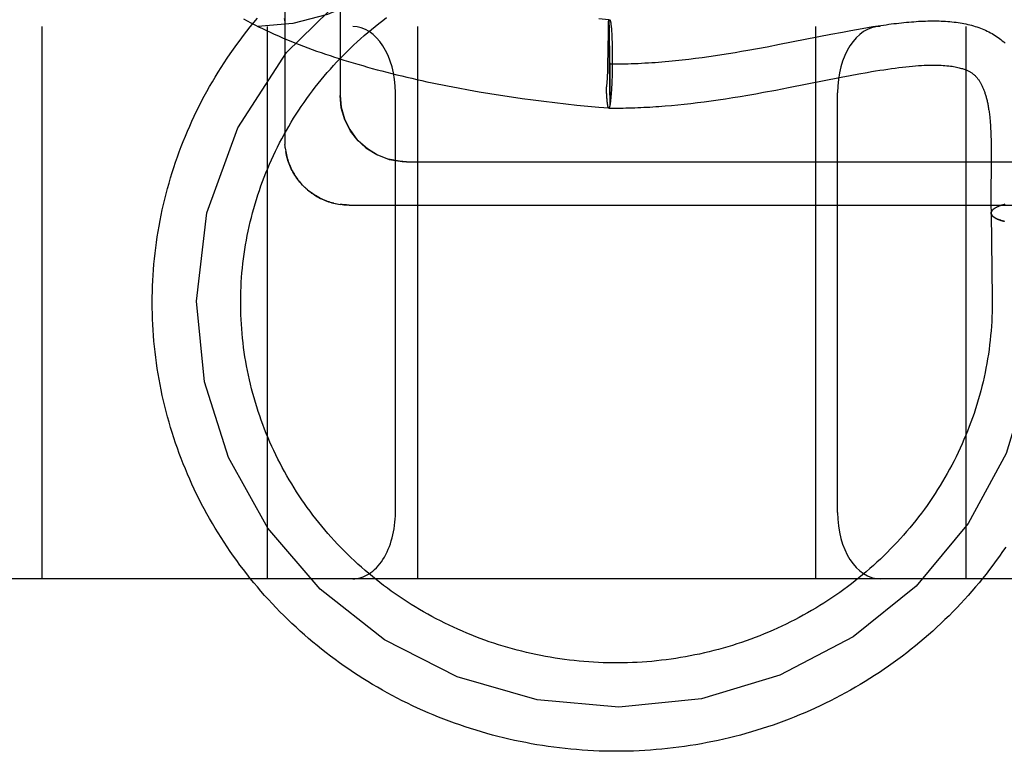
# Model space of a CAD drawing. Header units: inches. Extents: x 0 to 215, y 0 to 139.
# Tile 61 of 112: x 126.313 to 126.536, y 47.72 to 47.885. Entities that reach past the tile are written whole.
import ezdxf

# ---------------------------------------------------------------- set-up
doc = ezdxf.new("R2010")
doc.units = ezdxf.units.IN
doc.header["$LTSCALE"] = 11.804375
doc.header["$MEASUREMENT"] = 0
doc.linetypes.add('HIDDEN', pattern=[0.2, 0.1, -0.1])
doc.layers.add('DEFAULT_2', color=8, linetype='HIDDEN')

msp = doc.modelspace()

# ---------------------------------------------------------------- linework, layer by layer
at = {"layer": 'DEFAULT_2', "color": 8, "linetype": 'HIDDEN'}
for p, q in [((126.37289, 48.04699), (126.37289, 47.85766)), ((126.38539, 48.04088), (126.38539, 47.86798)), ((126.44615, 47.8851), (126.44388, 47.88531)), ((126.44612, 47.88461), (126.44615, 47.8851)), ((124.60289, 47.88358), (126.80789, 47.88358)), ((126.31789, 47.88358), (126.31789, 47.75858)), ((126.36889, 47.88358), (126.36889, 47.75858)), ((126.40289, 47.88358), (126.40289, 47.75858)), ((126.44608, 47.8827), (126.4461, 47.88333)), ((126.44612, 47.88461), (126.44637, 47.86559)), ((126.44617, 47.8849), (126.44617, 47.8848)), ((126.44617, 47.8848), (126.44618, 47.8847)), ((126.44618, 47.8847), (126.44619, 47.8845)), ((126.44619, 47.8845), (126.4462, 47.88419)), ((126.4462, 47.88419), (126.44621, 47.88371)), ((126.44621, 47.88371), (126.44623, 47.88275)), ((126.44623, 47.88275), (126.44627, 47.88094)), ((126.44671, 47.88339), (126.44673, 47.88315)), ((126.44673, 47.88315), (126.44675, 47.8829)), ((126.44675, 47.8829), (126.44677, 47.88263)), ((126.49289, 47.88358), (126.49289, 47.75858)), ((126.50091, 47.88267), (126.50218, 47.8829)), ((126.50218, 47.8829), (126.50343, 47.88312)), ((126.50343, 47.88312), (126.50467, 47.88333)), ((126.50467, 47.88333), (126.50589, 47.88353)), ((126.50589, 47.88353), (126.5071, 47.88372)), ((126.52689, 47.88358), (126.52689, 47.75858)), ((126.44605, 47.88088), (126.44608, 47.8827)), ((126.44627, 47.88094), (126.44632, 47.87758)), ((126.44677, 47.88263), (126.44679, 47.88235)), ((126.44679, 47.88235), (126.44681, 47.88206)), ((126.44681, 47.88206), (126.44682, 47.88176)), ((126.44682, 47.88176), (126.44684, 47.88145)), ((126.44684, 47.88145), (126.44685, 47.88112)), ((126.44685, 47.88112), (126.44687, 47.88062)), ((126.44687, 47.88062), (126.44689, 47.88009)), ((126.48479, 47.87953), (126.49638, 47.88181)), ((126.49638, 47.88181), (126.49899, 47.88231)), ((126.49899, 47.88231), (126.50091, 47.88267)), ((126.446, 47.87772), (126.44602, 47.87851)), ((126.44689, 47.88009), (126.44691, 47.87954)), ((126.44691, 47.87954), (126.44692, 47.87898)), ((126.44692, 47.87898), (126.44693, 47.8784)), ((126.44693, 47.8784), (126.44694, 47.87781)), ((126.47763, 47.87819), (126.4798, 47.87858)), ((126.4798, 47.87858), (126.48195, 47.87898)), ((126.48195, 47.87898), (126.48479, 47.87953)), ((126.44596, 47.87528), (126.446, 47.87772)), ((126.44632, 47.87758), (126.44636, 47.87316)), ((126.44694, 47.87781), (126.44694, 47.87721)), ((126.44694, 47.87721), (126.44694, 47.8766)), ((126.44694, 47.8766), (126.44694, 47.87578)), ((126.46427, 47.87618), (126.46578, 47.87636)), ((126.46578, 47.87636), (126.46728, 47.87656)), ((126.46728, 47.87656), (126.46878, 47.87677)), ((126.46878, 47.87677), (126.47027, 47.87699)), ((126.47027, 47.87699), (126.47176, 47.87721)), ((126.47176, 47.87721), (126.47324, 47.87745)), ((126.47324, 47.87745), (126.47471, 47.87769)), ((126.47471, 47.87769), (126.47617, 47.87794)), ((126.47617, 47.87794), (126.47763, 47.87819)), ((126.44592, 47.87364), (126.44594, 47.87426)), ((126.44594, 47.87426), (126.44596, 47.87528)), ((126.44692, 47.87412), (126.44691, 47.87331)), ((126.44693, 47.87495), (126.44692, 47.87412)), ((126.44694, 47.87578), (126.44693, 47.87495)), ((126.44586, 47.87199), (126.44588, 47.87244)), ((126.4459, 47.87304), (126.44592, 47.87364)), ((126.44636, 47.87316), (126.44638, 47.86964)), ((126.44688, 47.8721), (126.44686, 47.87152)), ((126.44689, 47.8727), (126.44688, 47.8721)), ((126.44691, 47.87331), (126.44689, 47.8727)), ((126.48681, 47.86973), (126.49872, 47.87208)), ((126.49872, 47.87208), (126.50072, 47.87246)), ((126.50072, 47.87246), (126.50269, 47.87283)), ((126.41206, 47.86965), (126.41444, 47.86921)), ((126.44564, 47.86914), (126.44562, 47.86964)), ((126.44563, 47.86947), (126.44562, 47.86964)), ((126.44638, 47.86964), (126.44639, 47.86771)), ((126.44678, 47.86985), (126.44676, 47.86933)), ((126.44681, 47.87039), (126.44678, 47.86985)), ((126.44684, 47.87094), (126.44681, 47.87039)), ((126.44686, 47.87152), (126.44684, 47.87094)), ((126.48395, 47.86918), (126.48681, 47.86973)), ((126.39789, 47.77358), (126.39789, 47.86858)), ((126.41444, 47.86921), (126.41684, 47.86879)), ((126.41684, 47.86879), (126.41925, 47.86839)), ((126.41925, 47.86839), (126.42168, 47.86801)), ((126.42168, 47.86801), (126.42411, 47.86764)), ((126.42411, 47.86764), (126.42656, 47.86729)), ((126.42656, 47.86729), (126.42902, 47.86695)), ((126.44565, 47.86882), (126.44564, 47.86914)), ((126.44567, 47.86851), (126.44565, 47.86882)), ((126.44568, 47.86821), (126.44567, 47.86851)), ((126.4457, 47.86792), (126.44568, 47.86821)), ((126.44572, 47.86765), (126.4457, 47.86792)), ((126.44574, 47.86738), (126.44572, 47.86765)), ((126.44576, 47.86713), (126.44574, 47.86738)), ((126.44639, 47.86771), (126.44638, 47.86668)), ((126.44662, 47.8675), (126.4466, 47.86724)), ((126.44665, 47.86778), (126.44662, 47.8675)), ((126.44667, 47.86807), (126.44665, 47.86778)), ((126.44669, 47.86837), (126.44667, 47.86807)), ((126.44672, 47.86868), (126.44669, 47.86837)), ((126.44674, 47.869), (126.44672, 47.86868)), ((126.44676, 47.86933), (126.44674, 47.869)), ((126.47091, 47.86697), (126.47254, 47.86721)), ((126.47254, 47.86721), (126.47421, 47.86747)), ((126.47421, 47.86747), (126.4759, 47.86775)), ((126.4759, 47.86775), (126.47763, 47.86804)), ((126.47763, 47.86804), (126.47939, 47.86835)), ((126.47939, 47.86835), (126.48118, 47.86867)), ((126.48118, 47.86867), (126.48395, 47.86918)), ((126.49789, 47.77358), (126.49789, 47.86858)), ((126.42902, 47.86695), (126.43149, 47.86664)), ((126.43149, 47.86664), (126.43396, 47.86634)), ((126.43396, 47.86634), (126.43644, 47.86605)), ((126.43644, 47.86605), (126.43892, 47.86579)), ((126.43892, 47.86579), (126.44141, 47.86554)), ((126.44141, 47.86554), (126.4439, 47.86531)), ((126.4439, 47.86531), (126.44615, 47.86512)), ((126.44578, 47.86688), (126.44576, 47.86713)), ((126.44579, 47.86678), (126.44577, 47.86701)), ((126.44587, 47.86606), (126.44586, 47.86615)), ((126.44588, 47.86597), (126.44587, 47.86608)), ((126.44591, 47.86584), (126.44589, 47.86592)), ((126.44592, 47.86574), (126.44591, 47.86584)), ((126.44593, 47.86567), (126.44592, 47.86576)), ((126.44594, 47.86561), (126.44593, 47.86569)), ((126.44596, 47.86554), (126.44594, 47.86563)), ((126.44597, 47.86549), (126.44596, 47.86557)), ((126.44638, 47.86581), (126.44637, 47.86559)), ((126.44638, 47.86668), (126.44638, 47.86615)), ((126.44638, 47.86615), (126.44638, 47.86581)), ((126.46031, 47.86571), (126.46175, 47.86584)), ((126.46175, 47.86584), (126.46321, 47.86599)), ((126.46321, 47.86599), (126.4647, 47.86616)), ((126.4647, 47.86616), (126.4662, 47.86634)), ((126.4662, 47.86634), (126.46774, 47.86653)), ((126.46774, 47.86653), (126.46931, 47.86674)), ((126.46931, 47.86674), (126.47091, 47.86697)), ((126.53259, 47.85876), (126.53261, 47.85792)), ((126.37297, 47.8561), (126.37303, 47.85566)), ((126.53261, 47.85792), (126.53263, 47.85703)), ((126.53263, 47.85703), (126.53264, 47.85612)), ((126.53264, 47.85612), (126.53264, 47.85517)), ((126.37302, 47.85571), (126.37309, 47.85525)), ((126.53264, 47.85517), (126.53264, 47.85369)), ((126.40039, 47.85297), (126.62039, 47.85297)), ((126.53264, 47.85369), (126.53262, 47.85105)), ((126.37713, 47.84741), (126.37682, 47.84773)), ((126.37741, 47.84714), (126.3771, 47.84744)), ((126.3777, 47.84687), (126.37738, 47.84717)), ((126.53259, 47.84816), (126.53258, 47.84625)), ((126.378, 47.84661), (126.37766, 47.84691)), ((126.53258, 47.84625), (126.53258, 47.8449)), ((126.53258, 47.8449), (126.53259, 47.84346)), ((126.38427, 47.8435), (126.38468, 47.84342)), ((126.38582, 47.84325), (126.38539, 47.8433)), ((126.53437, 47.84287), (126.53365, 47.84253)), ((126.53451, 47.84293), (126.53437, 47.84287)), ((126.53464, 47.84298), (126.53449, 47.84292)), ((126.53476, 47.84302), (126.53461, 47.84297)), ((126.535, 47.8431), (126.53487, 47.84306)), ((126.53517, 47.84316), (126.535, 47.8431)), ((126.53531, 47.8432), (126.53514, 47.84315)), ((126.53556, 47.84327), (126.53542, 47.84323)), ((126.53575, 47.84333), (126.53556, 47.84327)), ((126.53264, 47.84134), (126.53288, 47.82207)), ((126.53288, 47.82207), (126.53289, 47.82108)), ((126.91789, 47.75858), (124.60289, 47.75858))]:
    msp.add_line(p, q, dxfattribs=at)
for points in [[(126.43743, 48.00858), (126.43703, 47.99449), (126.43584, 47.98046), (126.43384, 47.96669), (126.431, 47.95328), (126.42718, 47.94015), (126.4225, 47.92803), (126.41711, 47.91734), (126.41108, 47.90814), (126.40458, 47.90052), (126.3976, 47.89436), (126.39023, 47.88961), (126.38255, 47.88624), (126.37467, 47.88424), (126.36678, 47.88358)], [(126.35289, 47.8214), (126.35525, 47.84136), (126.36221, 47.86063), (126.37323, 47.87768), (126.3881, 47.89221), (126.40594, 47.9032), (126.42555, 47.91004), (126.44673, 47.9126)], [(126.34289, 47.82108), (126.3429, 47.82232), (126.34292, 47.82357), (126.34296, 47.82481), (126.34301, 47.82605), (126.34308, 47.82729), (126.34317, 47.82853), (126.34327, 47.82977), (126.34339, 47.83101), (126.34352, 47.83225), (126.34367, 47.83348), (126.34384, 47.83472), (126.34402, 47.83595), (126.34422, 47.83718), (126.34443, 47.8384), (126.34465, 47.83963), (126.3449, 47.84085), (126.34516, 47.84207), (126.34543, 47.84328), (126.34572, 47.84449), (126.34602, 47.8457), (126.34634, 47.84691), (126.34668, 47.84811), (126.34703, 47.84931), (126.34739, 47.8505), (126.34777, 47.85169), (126.34817, 47.85287), (126.34858, 47.85405), (126.349, 47.85522), (126.34944, 47.85639), (126.3499, 47.85756), (126.35037, 47.85872), (126.35085, 47.85987), (126.35135, 47.86102), (126.35186, 47.86216), (126.35239, 47.86329), (126.35293, 47.86442), (126.35349, 47.86554), (126.35406, 47.86666), (126.35465, 47.86777), (126.35525, 47.86887), (126.35586, 47.86996), (126.35649, 47.87105), (126.35713, 47.87213), (126.35778, 47.8732), (126.35845, 47.87427), (126.35913, 47.87532), (126.35982, 47.87637), (126.36053, 47.87741), (126.36125, 47.87845), (126.36199, 47.87947), (126.36274, 47.88048), (126.3635, 47.88149), (126.36427, 47.88249), (126.36505, 47.88347), (126.36585, 47.88445), (126.36666, 47.88542)], [(126.36289, 47.82108), (126.36289, 47.8215), (126.3629, 47.82255), (126.36293, 47.82361), (126.36297, 47.82467), (126.36303, 47.82573), (126.3631, 47.82678), (126.36318, 47.82784), (126.36328, 47.82889), (126.36339, 47.82995), (126.36352, 47.831), (126.36366, 47.83205), (126.36382, 47.8331), (126.36399, 47.83414), (126.36417, 47.83519), (126.36437, 47.83623), (126.36458, 47.83727), (126.36481, 47.8383), (126.36505, 47.83933), (126.3653, 47.84036), (126.36557, 47.84139), (126.36585, 47.84241), (126.36615, 47.84343), (126.36646, 47.84445), (126.36678, 47.84546), (126.36711, 47.84647), (126.36747, 47.84747), (126.36783, 47.84847), (126.36821, 47.84946), (126.3686, 47.85045), (126.369, 47.85144), (126.36942, 47.85241), (126.36985, 47.85339), (126.37029, 47.85436), (126.37075, 47.85532), (126.37122, 47.85627), (126.3717, 47.85723), (126.3722, 47.85817), (126.3727, 47.85911), (126.37322, 47.86004), (126.37376, 47.86096), (126.3743, 47.86188), (126.37486, 47.86279), (126.37543, 47.8637), (126.37601, 47.86459), (126.3766, 47.86548), (126.37721, 47.86637), (126.37783, 47.86724), (126.37846, 47.86811), (126.3791, 47.86897), (126.37975, 47.86982), (126.38041, 47.87066), (126.38109, 47.87149), (126.38178, 47.87232), (126.38247, 47.87313), (126.38318, 47.87394), (126.3839, 47.87474), (126.38463, 47.87553), (126.38537, 47.87631), (126.38612, 47.87708), (126.38688, 47.87785), (126.38765, 47.8786), (126.38843, 47.87934), (126.38922, 47.88007), (126.39002, 47.8808), (126.39083, 47.88151), (126.39165, 47.88221), (126.39248, 47.88291), (126.39332, 47.88359), (126.39417, 47.88426), (126.39503, 47.88492), (126.39589, 47.88557)], [(126.36352, 47.88527), (126.36435, 47.88482), (126.3652, 47.88437), (126.36606, 47.88394), (126.36692, 47.8835), (126.3678, 47.88307), (126.36869, 47.88265), (126.36959, 47.88224), (126.37049, 47.88182), (126.37141, 47.88142), (126.37234, 47.88102), (126.37328, 47.88063), (126.37422, 47.88024), (126.37517, 47.87985), (126.37614, 47.87947), (126.37711, 47.8791), (126.37809, 47.87873), (126.37908, 47.87837), (126.38007, 47.87801), (126.38108, 47.87766), (126.38209, 47.87731), (126.38311, 47.87697), (126.38414, 47.87663), (126.38518, 47.8763), (126.38622, 47.87597), (126.38728, 47.87564), (126.38833, 47.87532), (126.3894, 47.87501), (126.39048, 47.8747), (126.39156, 47.87439), (126.39264, 47.87409), (126.39374, 47.87379), (126.39484, 47.8735), (126.39595, 47.87321), (126.39706, 47.87293), (126.39818, 47.87265), (126.39931, 47.87238), (126.40044, 47.87211), (126.40158, 47.87184), (126.40272, 47.87158), (126.40387, 47.87133), (126.40503, 47.87107), (126.40619, 47.87083), (126.40735, 47.87058), (126.40852, 47.87034), (126.4097, 47.87011), (126.41206, 47.86965)], [(126.37275, 47.88539), (126.3728, 47.88502), (126.37284, 47.88465), (126.37287, 47.88428), (126.37288, 47.88391), (126.37289, 47.88365)], [(126.44612, 47.88461), (126.44614, 47.88467), (126.44615, 47.88473), (126.44616, 47.88478), (126.44618, 47.88483), (126.44619, 47.88488), (126.44621, 47.88492), (126.44622, 47.88496), (126.44624, 47.88499), (126.44625, 47.88502), (126.44626, 47.88504), (126.44628, 47.88506), (126.44629, 47.88508), (126.44631, 47.88509), (126.44632, 47.8851), (126.44634, 47.8851), (126.44634, 47.8851)], [(126.44615, 47.8851), (126.44615, 47.88509), (126.44615, 47.88508), (126.44616, 47.88507), (126.44616, 47.88505), (126.44616, 47.88503), (126.44616, 47.885), (126.44616, 47.88497), (126.44617, 47.88494), (126.44617, 47.8849)], [(126.44634, 47.8851), (126.44635, 47.8851), (126.44636, 47.88509), (126.44638, 47.88508), (126.44639, 47.88507), (126.44641, 47.88505), (126.44642, 47.88503), (126.44643, 47.885), (126.44645, 47.88497), (126.44646, 47.88494), (126.44648, 47.8849), (126.44649, 47.88485), (126.4465, 47.88481), (126.44652, 47.88476), (126.44653, 47.8847), (126.44654, 47.88464), (126.44656, 47.88458), (126.44657, 47.88451), (126.44658, 47.88444), (126.44659, 47.88436), (126.44661, 47.88428), (126.44662, 47.8842), (126.44663, 47.88411), (126.44664, 47.88402), (126.44665, 47.88392), (126.44667, 47.88382), (126.44668, 47.88372), (126.44669, 47.88361), (126.4467, 47.8835), (126.44671, 47.88339)], [(126.37287, 47.88428), (126.37288, 47.88391), (126.37289, 47.88365)], [(126.4461, 47.88333), (126.44612, 47.8844), (126.44612, 47.88461)], [(126.5071, 47.88372), (126.5083, 47.88389), (126.50889, 47.88397), (126.50948, 47.88405), (126.51006, 47.88413), (126.51064, 47.8842), (126.51122, 47.88427), (126.51179, 47.88434), (126.51236, 47.8844), (126.51292, 47.88446), (126.51348, 47.88452), (126.51404, 47.88457), (126.51459, 47.88461), (126.51514, 47.88465), (126.51568, 47.88469), (126.51622, 47.88473), (126.51676, 47.88475), (126.51729, 47.88478), (126.51781, 47.8848), (126.51834, 47.88481), (126.51885, 47.88482), (126.51937, 47.88483), (126.51988, 47.88483), (126.52038, 47.88482), (126.52088, 47.88481), (126.52137, 47.88479), (126.52186, 47.88477), (126.52235, 47.88474), (126.52283, 47.88471), (126.52331, 47.88467), (126.52378, 47.88463), (126.52424, 47.88457), (126.5247, 47.88452), (126.52516, 47.88445), (126.52561, 47.88439), (126.52606, 47.88431), (126.5265, 47.88423), (126.52694, 47.88414), (126.52737, 47.88404), (126.52779, 47.88394), (126.52821, 47.88383), (126.52863, 47.88372), (126.52904, 47.88359), (126.52944, 47.88346), (126.52984, 47.88333), (126.53024, 47.88318), (126.53063, 47.88303), (126.53101, 47.88287), (126.53139, 47.8827), (126.53176, 47.88253), (126.53213, 47.88234), (126.53249, 47.88215), (126.53284, 47.88195), (126.53319, 47.88175), (126.53354, 47.88153), (126.53387, 47.88131), (126.53421, 47.88108), (126.53453, 47.88084), (126.53485, 47.88059), (126.53517, 47.88033), (126.53548, 47.88006), (126.53578, 47.87979)], [(126.44604, 47.88019), (126.44605, 47.88054), (126.44605, 47.88071), (126.44605, 47.88088)], [(126.44602, 47.87851), (126.44603, 47.87946), (126.44604, 47.88019)], [(126.44625, 47.8751), (126.44696, 47.8751), (126.44768, 47.8751), (126.44839, 47.8751), (126.44911, 47.87511), (126.44982, 47.87512), (126.45053, 47.87514), (126.45125, 47.87516), (126.45202, 47.87519), (126.45279, 47.87522), (126.45356, 47.87525), (126.45433, 47.8753), (126.4551, 47.87534), (126.45587, 47.87539), (126.45664, 47.87544), (126.45741, 47.8755), (126.45818, 47.87556), (126.45894, 47.87563), (126.45971, 47.87569), (126.46047, 47.87577), (126.46123, 47.87584), (126.46199, 47.87592), (126.46275, 47.876), (126.46427, 47.87618)], [(126.50269, 47.87283), (126.50463, 47.87318), (126.50558, 47.87334), (126.50651, 47.8735), (126.50744, 47.87365), (126.50835, 47.87379), (126.50924, 47.87392), (126.51011, 47.87405), (126.51096, 47.87416), (126.51179, 47.87427), (126.5126, 47.87437), (126.51338, 47.87445), (126.51413, 47.87453), (126.51486, 47.8746), (126.51556, 47.87466), (126.51624, 47.87471), (126.51689, 47.87475), (126.51752, 47.87478), (126.51812, 47.8748), (126.5187, 47.87482), (126.51926, 47.87483), (126.5198, 47.87483), (126.52032, 47.87482), (126.52082, 47.87481), (126.5213, 47.87479), (126.52176, 47.87476), (126.5222, 47.87473), (126.52263, 47.87469), (126.52304, 47.87465), (126.52343, 47.8746), (126.5238, 47.87455), (126.52416, 47.87449), (126.5245, 47.87443), (126.52482, 47.87437), (126.52511, 47.8743), (126.5254, 47.87423), (126.52566, 47.87416), (126.5259, 47.87409), (126.52614, 47.87402), (126.52635, 47.87395), (126.52656, 47.87388), (126.52675, 47.87381), (126.52693, 47.87373), (126.52711, 47.87366), (126.52727, 47.87359), (126.52743, 47.87351), (126.52758, 47.87344), (126.52772, 47.87336), (126.52786, 47.87329), (126.52799, 47.87321), (126.52811, 47.87313), (126.52824, 47.87305), (126.52836, 47.87297), (126.52847, 47.87288), (126.52858, 47.8728), (126.52869, 47.87271), (126.52879, 47.87262), (126.5289, 47.87253), (126.529, 47.87244), (126.52909, 47.87234), (126.52919, 47.87225), (126.52929, 47.87214), (126.52938, 47.87204), (126.52947, 47.87193), (126.52956, 47.87182), (126.52965, 47.8717), (126.52974, 47.87158), (126.52983, 47.87146), (126.52992, 47.87133), (126.53, 47.8712), (126.53009, 47.87107), (126.53017, 47.87093), (126.53025, 47.87078), (126.53033, 47.87064), (126.53041, 47.87049), (126.53049, 47.87033), (126.53057, 47.87018), (126.53064, 47.87002), (126.53072, 47.86986), (126.53079, 47.86969), (126.53086, 47.86953), (126.53093, 47.86936), (126.53099, 47.86918), (126.53106, 47.86901), (126.53113, 47.86883), (126.53119, 47.86864), (126.53125, 47.86846), (126.53131, 47.86827), (126.53137, 47.86807), (126.53143, 47.86787), (126.53149, 47.86767), (126.53154, 47.86746), (126.5316, 47.86725), (126.53165, 47.86704), (126.53171, 47.86682), (126.53176, 47.86659), (126.53181, 47.86636), (126.53186, 47.86613), (126.53191, 47.86589), (126.53195, 47.86565), (126.532, 47.8654), (126.53204, 47.86515), (126.53208, 47.86489), (126.53212, 47.86462), (126.53216, 47.86435), (126.5322, 47.86408), (126.53224, 47.8638), (126.53227, 47.86351), (126.53231, 47.86322), (126.53234, 47.86293), (126.53237, 47.86264), (126.53239, 47.86235), (126.53242, 47.86205), (126.53244, 47.86174), (126.53246, 47.86142), (126.53249, 47.86108), (126.53251, 47.86073), (126.53253, 47.86035), (126.53255, 47.85997), (126.53256, 47.85958), (126.53258, 47.85918), (126.53259, 47.85876)], [(126.44562, 47.86964), (126.44564, 47.86975), (126.44566, 47.86987), (126.44568, 47.87), (126.4457, 47.87013), (126.44572, 47.87026), (126.44574, 47.8704), (126.44576, 47.87055), (126.44577, 47.8707), (126.44578, 47.87085), (126.4458, 47.87101), (126.44581, 47.87116), (126.44582, 47.87132), (126.44583, 47.87149), (126.44584, 47.87165), (126.44586, 47.87199)], [(126.44588, 47.87244), (126.44589, 47.87264), (126.4459, 47.87304)], [(126.38539, 47.86797), (126.38563, 47.86531), (126.38635, 47.86268), (126.38754, 47.86023), (126.38917, 47.85801), (126.39123, 47.85609), (126.39368, 47.85456), (126.39645, 47.8535), (126.39943, 47.853), (126.40039, 47.85297)], [(126.39384, 47.85448), (126.39154, 47.85586), (126.38948, 47.85768), (126.38775, 47.85989), (126.38646, 47.86241), (126.38565, 47.86516), (126.38539, 47.86797)], [(126.4466, 47.86724), (126.44657, 47.86699), (126.44656, 47.86687), (126.44655, 47.86676), (126.44654, 47.86664), (126.44652, 47.86654), (126.44651, 47.86643), (126.4465, 47.86633), (126.44648, 47.86623), (126.44647, 47.86614), (126.44646, 47.86605), (126.44644, 47.86596), (126.44643, 47.86588), (126.44641, 47.8658), (126.4464, 47.86573), (126.44639, 47.86566), (126.44637, 47.86559)], [(126.44586, 47.86617), (126.44585, 47.86626), (126.44583, 47.86636), (126.44582, 47.86646), (126.44581, 47.86656), (126.4458, 47.86667), (126.44579, 47.86678)], [(126.44591, 47.86582), (126.44589, 47.86589), (126.44588, 47.866)], [(126.44615, 47.8651), (126.44615, 47.8651), (126.44613, 47.86511), (126.44612, 47.86512), (126.4461, 47.86513), (126.44609, 47.86515), (126.44608, 47.86517), (126.44606, 47.86519), (126.44605, 47.86522), (126.44604, 47.86526), (126.44602, 47.86529), (126.44601, 47.86534), (126.446, 47.86538), (126.44598, 47.86543), (126.44597, 47.86549)], [(126.44615, 47.86512), (126.44615, 47.86512), (126.44613, 47.86512), (126.44612, 47.86513), (126.4461, 47.86515), (126.44609, 47.86516), (126.44608, 47.86519), (126.44606, 47.86521), (126.44605, 47.86524)], [(126.44615, 47.8651), (126.44677, 47.8651), (126.44742, 47.8651), (126.44807, 47.8651), (126.44873, 47.8651), (126.44939, 47.86511), (126.45004, 47.86512), (126.45071, 47.86514), (126.45137, 47.86516), (126.45204, 47.86518), (126.45271, 47.86521), (126.45338, 47.86524), (126.45405, 47.86527), (126.45473, 47.8653), (126.45542, 47.86534), (126.4561, 47.86538), (126.45679, 47.86543), (126.45749, 47.86548), (126.45818, 47.86553), (126.45889, 47.86559), (126.46031, 47.86571)], [(126.44637, 47.86559), (126.44636, 47.86553), (126.44634, 47.86547), (126.44633, 47.86542), (126.44632, 47.86537), (126.4463, 47.86533), (126.44629, 47.86529), (126.44627, 47.86525), (126.44626, 47.86522), (126.44624, 47.86519), (126.44623, 47.86516), (126.44622, 47.86514), (126.4462, 47.86513), (126.44619, 47.86511), (126.44617, 47.86511), (126.44616, 47.8651), (126.44615, 47.8651)], [(126.44637, 47.86559), (126.44636, 47.86553), (126.44634, 47.86548), (126.44633, 47.86542), (126.44632, 47.86538), (126.4463, 47.86533), (126.44629, 47.86529), (126.44627, 47.86526), (126.44626, 47.86523), (126.44625, 47.8652), (126.44623, 47.86517), (126.44622, 47.86515), (126.4462, 47.86514), (126.44619, 47.86513), (126.44617, 47.86512), (126.44616, 47.86512)], [(126.37289, 47.85766), (126.37289, 47.85727), (126.37291, 47.85688)], [(126.37298, 47.85606), (126.37294, 47.85647), (126.37291, 47.85688)], [(126.37308, 47.85532), (126.37315, 47.85493), (126.37323, 47.85455), (126.37331, 47.85417), (126.37341, 47.85379), (126.37352, 47.85341), (126.37364, 47.85304), (126.37377, 47.85267), (126.37391, 47.8523), (126.37406, 47.85194), (126.37422, 47.85158), (126.37439, 47.85122), (126.37457, 47.85087), (126.37476, 47.85053), (126.37496, 47.85019), (126.37517, 47.84986), (126.37538, 47.84953), (126.37561, 47.84921), (126.37584, 47.84889), (126.37608, 47.84858), (126.37633, 47.84828), (126.37659, 47.84798)], [(126.37686, 47.84769), (126.37655, 47.84803), (126.37629, 47.84833), (126.37604, 47.84863), (126.3758, 47.84894), (126.37557, 47.84926), (126.37534, 47.8496), (126.37511, 47.84994), (126.3749, 47.85029), (126.3747, 47.85064), (126.37452, 47.85098), (126.37434, 47.85134), (126.37416, 47.85172), (126.37399, 47.85211), (126.37385, 47.85248), (126.37371, 47.85285), (126.37358, 47.85325), (126.37345, 47.85365), (126.37335, 47.85404), (126.37325, 47.85444), (126.37316, 47.85484), (126.37309, 47.85525)], [(126.40039, 47.85297), (126.39883, 47.85305), (126.39629, 47.85354)], [(126.53262, 47.85105), (126.53261, 47.84993), (126.53259, 47.84816)], [(126.38395, 47.84357), (126.38359, 47.84367), (126.38324, 47.84377), (126.38289, 47.84388), (126.38254, 47.84399), (126.38219, 47.84412), (126.38184, 47.84426), (126.38149, 47.84441), (126.38115, 47.84457), (126.38081, 47.84474), (126.38048, 47.84491), (126.38015, 47.8451), (126.37982, 47.84529), (126.3795, 47.84549), (126.37918, 47.84571), (126.37887, 47.84593), (126.37856, 47.84616), (126.37825, 47.8464), (126.37795, 47.84665)], [(126.378, 47.84661), (126.3783, 47.84636), (126.37861, 47.84612), (126.37893, 47.84588), (126.37925, 47.84566), (126.37958, 47.84544), (126.37991, 47.84524), (126.38025, 47.84504), (126.3806, 47.84485), (126.38095, 47.84467), (126.3813, 47.8445), (126.38166, 47.84434), (126.38202, 47.84419), (126.38239, 47.84405), (126.38276, 47.84392), (126.38314, 47.8438), (126.38351, 47.84369), (126.38389, 47.84359), (126.38432, 47.84349)], [(126.38466, 47.84342), (126.38505, 47.84335), (126.38543, 47.84329)], [(126.38739, 47.84316), (126.38721, 47.84316), (126.38685, 47.84317), (126.38649, 47.84319), (126.38612, 47.84322), (126.38574, 47.84325)], [(126.38582, 47.84325), (126.38621, 47.84321), (126.3866, 47.84318), (126.387, 47.84317), (126.38739, 47.84316)], [(126.38739, 47.84316), (126.61175, 47.84316)], [(126.53259, 47.84346), (126.5326, 47.8427), (126.53261, 47.84192), (126.53263, 47.84132)], [(126.53395, 47.84269), (126.53384, 47.84264), (126.53375, 47.84259), (126.53365, 47.84253)], [(126.53439, 47.84288), (126.53427, 47.84283), (126.53416, 47.84279), (126.53405, 47.84274)], [(126.53503, 47.84311), (126.53489, 47.84307), (126.53474, 47.84301)], [(126.5356, 47.84329), (126.53545, 47.84324), (126.53527, 47.84319)], [(126.53263, 47.84132), (126.53263, 47.84135), (126.53263, 47.84141), (126.53264, 47.84146), (126.53265, 47.84152), (126.53267, 47.84157), (126.53269, 47.84163), (126.53271, 47.84168), (126.53274, 47.84174), (126.53277, 47.84179), (126.53281, 47.84185), (126.53285, 47.8419), (126.53289, 47.84196), (126.53294, 47.84201), (126.53299, 47.84206), (126.53305, 47.84212), (126.53311, 47.84217)], [(126.53571, 47.83945), (126.53549, 47.8395), (126.53535, 47.83954), (126.53521, 47.83957), (126.53508, 47.83961), (126.53494, 47.83965), (126.53481, 47.8397), (126.53469, 47.83974), (126.53456, 47.83978), (126.53444, 47.83982), (126.53433, 47.83987), (126.53421, 47.83991), (126.5341, 47.83996), (126.534, 47.84), (126.5339, 47.84005), (126.5338, 47.8401), (126.5337, 47.84014), (126.53361, 47.84019), (126.53353, 47.84024), (126.53344, 47.84029), (126.53336, 47.84034), (126.53329, 47.84039), (126.53322, 47.84044), (126.53315, 47.84049), (126.53309, 47.84055), (126.53303, 47.8406), (126.53297, 47.84065), (126.53292, 47.8407), (126.53287, 47.84076), (126.53283, 47.84081), (126.53279, 47.84086), (126.53276, 47.84092), (126.53273, 47.84097), (126.5327, 47.84102), (126.53268, 47.84108), (126.53266, 47.84113), (126.53264, 47.84119), (126.53264, 47.84124), (126.53263, 47.8413)], [(126.53365, 47.84253), (126.53356, 47.84248), (126.53348, 47.84243), (126.5334, 47.84238), (126.53332, 47.84233), (126.53325, 47.84228), (126.53318, 47.84222), (126.53311, 47.84217), (126.53305, 47.84212), (126.533, 47.84206), (126.53294, 47.84201), (126.53289, 47.84195), (126.53285, 47.8419), (126.53281, 47.84184), (126.53277, 47.84179), (126.53274, 47.84173), (126.53271, 47.84168), (126.53269, 47.84162), (126.53267, 47.84157), (126.53266, 47.84151), (126.53265, 47.84146), (126.53264, 47.8414), (126.53264, 47.84135)], [(126.53264, 47.84134), (126.53264, 47.84129), (126.53265, 47.84124), (126.53266, 47.84118), (126.53267, 47.84113), (126.53269, 47.84107), (126.53271, 47.84102), (126.53274, 47.84096), (126.53277, 47.84091), (126.53281, 47.84085), (126.53285, 47.8408), (126.53289, 47.84075), (126.53294, 47.84069), (126.533, 47.84064), (126.53305, 47.84059), (126.53311, 47.84054), (126.53318, 47.84048), (126.53325, 47.84043), (126.53332, 47.84038), (126.5334, 47.84033), (126.53348, 47.84028), (126.53356, 47.84023), (126.53365, 47.84018), (126.53374, 47.84013), (126.53384, 47.84009), (126.53394, 47.84004), (126.53404, 47.83999), (126.53415, 47.83995), (126.53426, 47.8399), (126.53438, 47.83986), (126.5345, 47.83981), (126.53462, 47.83977), (126.53474, 47.83973), (126.53487, 47.83968), (126.535, 47.83964), (126.53514, 47.8396), (126.53528, 47.83956), (126.53542, 47.83953), (126.53556, 47.83949)], [(126.36748, 47.75579), (126.36666, 47.75675), (126.36585, 47.75771), (126.36505, 47.75869), (126.36426, 47.75968), (126.36349, 47.76068), (126.36273, 47.76168), (126.36198, 47.7627), (126.36125, 47.76372), (126.36053, 47.76475), (126.35982, 47.76579), (126.35913, 47.76684), (126.35844, 47.7679), (126.35778, 47.76896), (126.35712, 47.77003), (126.35648, 47.77111), (126.35586, 47.7722), (126.35524, 47.77329), (126.35464, 47.7744), (126.35406, 47.7755), (126.35349, 47.77662), (126.35293, 47.77774), (126.35239, 47.77887), (126.35186, 47.78), (126.35135, 47.78115), (126.35085, 47.78229), (126.35037, 47.78344), (126.3499, 47.7846), (126.34944, 47.78577), (126.349, 47.78694), (126.34858, 47.78811), (126.34817, 47.78929), (126.34777, 47.79047), (126.34739, 47.79166), (126.34703, 47.79285), (126.34668, 47.79405), (126.34634, 47.79525), (126.34602, 47.79646), (126.34572, 47.79766), (126.34543, 47.79888), (126.34516, 47.80009), (126.3449, 47.80131), (126.34465, 47.80253), (126.34443, 47.80375), (126.34422, 47.80498), (126.34402, 47.80621), (126.34384, 47.80744), (126.34367, 47.80867), (126.34352, 47.80991), (126.34339, 47.81115), (126.34327, 47.81238), (126.34317, 47.81362), (126.34308, 47.81487), (126.34301, 47.81611), (126.34296, 47.81735), (126.34292, 47.81859), (126.3429, 47.81984), (126.34289, 47.82108)], [(126.54288, 47.8222), (126.5413, 47.8044), (126.53603, 47.78694), (126.52747, 47.7711), (126.51565, 47.75693), (126.50142, 47.74547), (126.48485, 47.73676), (126.46715, 47.73145), (126.44839, 47.72955), (126.42992, 47.7312), (126.41184, 47.7364), (126.39545, 47.74475), (126.38083, 47.75625), (126.36904, 47.77003), (126.36012, 47.78605), (126.35473, 47.80314), (126.35289, 47.8214)], [(126.37614, 47.77737), (126.37555, 47.77826), (126.37498, 47.77917), (126.37442, 47.78008), (126.37387, 47.78099), (126.37334, 47.78192), (126.37281, 47.78285), (126.3723, 47.78378), (126.37181, 47.78473), (126.37132, 47.78568), (126.37085, 47.78663), (126.37039, 47.78759), (126.36994, 47.78856), (126.36951, 47.78953), (126.36909, 47.79051), (126.36868, 47.79149), (126.36829, 47.79248), (126.36791, 47.79347), (126.36754, 47.79447), (126.36719, 47.79547), (126.36685, 47.79648), (126.36652, 47.79749), (126.36621, 47.79851), (126.36591, 47.79953), (126.36563, 47.80055), (126.36536, 47.80157), (126.3651, 47.8026), (126.36486, 47.80364), (126.36463, 47.80467), (126.36441, 47.80571), (126.36421, 47.80675), (126.36402, 47.80779), (126.36385, 47.80884), (126.36369, 47.80989), (126.36355, 47.81094), (126.36342, 47.81199), (126.3633, 47.81304), (126.3632, 47.81409), (126.36311, 47.81515), (126.36304, 47.8162), (126.36298, 47.81726), (126.36294, 47.81832), (126.36291, 47.81938), (126.36289, 47.82044), (126.36289, 47.82108)], [(126.53289, 47.82108), (126.53288, 47.81995), (126.53286, 47.81889), (126.53282, 47.81784), (126.53277, 47.81678), (126.5327, 47.81572), (126.53262, 47.81467), (126.53253, 47.81361), (126.53242, 47.81256), (126.5323, 47.81151), (126.53216, 47.81046), (126.53201, 47.80941), (126.53185, 47.80836), (126.53167, 47.80732), (126.53147, 47.80627), (126.53127, 47.80524), (126.53105, 47.8042), (126.53081, 47.80316), (126.53056, 47.80213), (126.5303, 47.80111), (126.53002, 47.80008), (126.52973, 47.79906), (126.52942, 47.79804), (126.52911, 47.79703), (126.52877, 47.79602), (126.52843, 47.79502), (126.52807, 47.79402), (126.5277, 47.79302), (126.52731, 47.79203), (126.52691, 47.79105), (126.5265, 47.79007), (126.52607, 47.78909), (126.52563, 47.78812), (126.52518, 47.78716), (126.52471, 47.7862), (126.52424, 47.78525), (126.52375, 47.7843), (126.52324, 47.78336), (126.52273, 47.78243), (126.5222, 47.7815), (126.52166, 47.78058), (126.5211, 47.77967), (126.52054, 47.77876), (126.51996, 47.77786), (126.51937, 47.77697), (126.51877, 47.77608), (126.51815, 47.77521), (126.51753, 47.77434), (126.51689, 47.77347), (126.51624, 47.77262), (126.51558, 47.77178), (126.51491, 47.77094), (126.51423, 47.77011), (126.51353, 47.76929), (126.51283, 47.76848), (126.51211, 47.76768), (126.51139, 47.76689), (126.51065, 47.7661), (126.5099, 47.76533), (126.50915, 47.76456), (126.50838, 47.76381), (126.5076, 47.76306), (126.50681, 47.76232), (126.50602, 47.7616), (126.50521, 47.76088), (126.50439, 47.76018), (126.50357, 47.75948), (126.50273, 47.75879), (126.50189, 47.75812), (126.50103, 47.75745), (126.50017, 47.7568), (126.4993, 47.75616), (126.49842, 47.75552), (126.49753, 47.7549), (126.49664, 47.75429), (126.49573, 47.75369), (126.49482, 47.75311), (126.4939, 47.75253), (126.49297, 47.75197), (126.49204, 47.75141), (126.49109, 47.75087), (126.49014, 47.75034), (126.48919, 47.74982), (126.48822, 47.74932), (126.48725, 47.74882), (126.48628, 47.74834), (126.48529, 47.74787), (126.4843, 47.74741), (126.48331, 47.74697), (126.48231, 47.74654), (126.4813, 47.74612), (126.48029, 47.74571), (126.47927, 47.74531), (126.47825, 47.74493), (126.47722, 47.74456), (126.47619, 47.7442), (126.47515, 47.74386), (126.47411, 47.74353), (126.47306, 47.74321), (126.47201, 47.7429), (126.47095, 47.74261), (126.4699, 47.74233), (126.46883, 47.74207), (126.46777, 47.74181), (126.4667, 47.74157), (126.46563, 47.74135), (126.46455, 47.74113), (126.46347, 47.74093), (126.46239, 47.74075), (126.46131, 47.74057), (126.46023, 47.74041), (126.45914, 47.74027), (126.45805, 47.74014), (126.45696, 47.74002), (126.45587, 47.73991), (126.45477, 47.73982), (126.45368, 47.73974), (126.45258, 47.73968), (126.45149, 47.73962), (126.45039, 47.73959), (126.44929, 47.73956), (126.4482, 47.73955), (126.4471, 47.73955), (126.446, 47.73957), (126.4449, 47.7396), (126.44381, 47.73964), (126.44271, 47.7397), (126.44162, 47.73977), (126.44052, 47.73986), (126.43943, 47.73996), (126.43834, 47.74007), (126.43725, 47.74019), (126.43616, 47.74033), (126.43507, 47.74048), (126.43399, 47.74065), (126.43291, 47.74083), (126.43183, 47.74102), (126.43075, 47.74123), (126.42968, 47.74144), (126.42861, 47.74168), (126.42754, 47.74192), (126.42647, 47.74218), (126.42541, 47.74245), (126.42436, 47.74274), (126.4233, 47.74304), (126.42226, 47.74335), (126.42121, 47.74367), (126.42017, 47.74401), (126.41913, 47.74436), (126.4181, 47.74472), (126.41708, 47.7451), (126.41606, 47.74548), (126.41504, 47.74589), (126.41403, 47.7463), (126.41303, 47.74672), (126.41203, 47.74716), (126.41103, 47.74761), (126.41005, 47.74808), (126.40907, 47.74855), (126.40809, 47.74904), (126.40712, 47.74954), (126.40616, 47.75005), (126.40521, 47.75057), (126.40426, 47.75111), (126.40332, 47.75166), (126.40239, 47.75221), (126.40147, 47.75278), (126.40055, 47.75337), (126.39964, 47.75396), (126.39874, 47.75456), (126.39785, 47.75518), (126.39696, 47.7558), (126.39609, 47.75644), (126.39522, 47.75709), (126.39436, 47.75775), (126.39351, 47.75842), (126.39267, 47.7591), (126.39184, 47.75979), (126.39102, 47.76049), (126.3902, 47.7612), (126.3894, 47.76192), (126.38861, 47.76265), (126.38783, 47.76339), (126.38705, 47.76414), (126.38629, 47.7649), (126.38554, 47.76567), (126.38479, 47.76645), (126.38406, 47.76724), (126.38334, 47.76804), (126.38263, 47.76884), (126.38193, 47.76966), (126.38124, 47.77048), (126.38056, 47.77131), (126.3799, 47.77215), (126.37924, 47.773), (126.3786, 47.77386), (126.37796, 47.77473), (126.37734, 47.7756), (126.37674, 47.77648), (126.37614, 47.77737)], [(126.53595, 47.76578), (126.53524, 47.76474), (126.53452, 47.76371), (126.53379, 47.76269), (126.53304, 47.76167), (126.53228, 47.76067), (126.53151, 47.75967), (126.53072, 47.75869), (126.52992, 47.75771), (126.52911, 47.75674), (126.52829, 47.75578), (126.52746, 47.75483), (126.52661, 47.75389), (126.52575, 47.75296), (126.52488, 47.75204), (126.524, 47.75114), (126.52311, 47.75024), (126.5222, 47.74935), (126.52128, 47.74847), (126.52036, 47.74761), (126.51942, 47.74675), (126.51847, 47.74591), (126.51751, 47.74508), (126.51654, 47.74426), (126.51556, 47.74345), (126.51457, 47.74265), (126.51357, 47.74186), (126.51256, 47.74109), (126.51153, 47.74033), (126.5105, 47.73958), (126.50946, 47.73884), (126.50841, 47.73812), (126.50736, 47.7374), (126.50629, 47.7367), (126.50521, 47.73602), (126.50413, 47.73534), (126.50303, 47.73468), (126.50193, 47.73403), (126.50082, 47.7334), (126.49971, 47.73277), (126.49858, 47.73217), (126.49745, 47.73157), (126.4963, 47.73099), (126.49516, 47.73042), (126.494, 47.72986), (126.49284, 47.72932), (126.49167, 47.7288), (126.49049, 47.72828), (126.48931, 47.72778), (126.48812, 47.7273), (126.48693, 47.72683), (126.48573, 47.72637), (126.48452, 47.72593), (126.48331, 47.7255), (126.48209, 47.72509), (126.48087, 47.72469), (126.47964, 47.7243), (126.47841, 47.72393), (126.47717, 47.72358), (126.47593, 47.72324), (126.47468, 47.72291), (126.47343, 47.7226), (126.47218, 47.7223), (126.47092, 47.72202), (126.46966, 47.72176), (126.4684, 47.72151), (126.46713, 47.72127), (126.46586, 47.72105), (126.46458, 47.72084), (126.46331, 47.72065), (126.46203, 47.72048), (126.46075, 47.72032), (126.45947, 47.72017), (126.45818, 47.72004), (126.4569, 47.71993), (126.45561, 47.71983), (126.45433, 47.71974), (126.45304, 47.71967), (126.45175, 47.71962), (126.45046, 47.71958), (126.44917, 47.71956), (126.44788, 47.71955), (126.44658, 47.71956), (126.44529, 47.71958), (126.444, 47.71962), (126.44271, 47.71967), (126.44143, 47.71974), (126.44014, 47.71983), (126.43885, 47.71993), (126.43757, 47.72004), (126.43628, 47.72017), (126.435, 47.72032), (126.43372, 47.72048), (126.43244, 47.72066), (126.43117, 47.72085), (126.42989, 47.72105), (126.42862, 47.72127), (126.42736, 47.72151), (126.42609, 47.72176), (126.42483, 47.72203), (126.42357, 47.72231), (126.42232, 47.72261), (126.42107, 47.72292), (126.41983, 47.72324), (126.41858, 47.72358), (126.41735, 47.72394), (126.41612, 47.72431), (126.41489, 47.72469), (126.41367, 47.72509), (126.41245, 47.72551), (126.41124, 47.72594), (126.41003, 47.72638), (126.40883, 47.72684), (126.40763, 47.72731), (126.40645, 47.72779), (126.40526, 47.72829), (126.40409, 47.72881), (126.40292, 47.72933), (126.40176, 47.72987), (126.4006, 47.73043), (126.39945, 47.731), (126.39831, 47.73158), (126.39718, 47.73217), (126.39605, 47.73278), (126.39494, 47.73341), (126.39383, 47.73404), (126.39272, 47.73469), (126.39163, 47.73535), (126.39055, 47.73603), (126.38947, 47.73671), (126.3884, 47.73741), (126.38735, 47.73812), (126.3863, 47.73885), (126.38526, 47.73959), (126.38423, 47.74034), (126.38321, 47.7411), (126.3822, 47.74187), (126.3812, 47.74266), (126.38021, 47.74346), (126.37923, 47.74426), (126.37826, 47.74509), (126.3773, 47.74592), (126.37635, 47.74676), (126.37541, 47.74762), (126.37448, 47.74848), (126.37357, 47.74936), (126.37266, 47.75025), (126.37177, 47.75114), (126.37089, 47.75205), (126.37002, 47.75297), (126.36916, 47.7539), (126.36831, 47.75484), (126.36748, 47.75579)]]:
    msp.add_lwpolyline(points, dxfattribs=at)
for centre, start_param, end_param in [((126.38822, 47.86858), -1.570796, 0), ((126.50755, 47.86858), 0, 1.570796), ((126.38822, 47.77358), -3.141593, -1.570796), ((126.50755, 47.77358), -4.712389, -3.141593)]:
    msp.add_ellipse(centre, major_axis=(0, 0.015), ratio=0.644444, start_param=start_param, end_param=end_param, dxfattribs=at)

doc.saveas('drawing.dxf')
